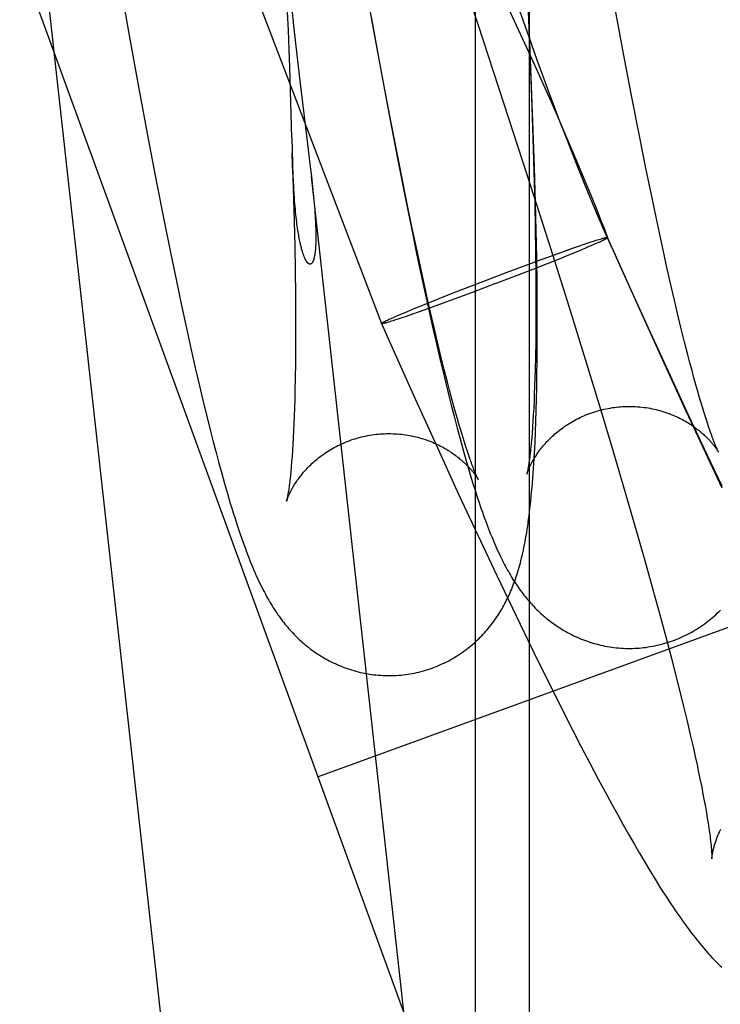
# Model space of a CAD drawing. Header units: inches. Extents: x 0 to 262, y 0 to 169.
# Tile 81 of 105: x 138.865 to 138.978, y 86.295 to 86.454. Entities that reach past the tile are written whole.
import ezdxf

# ---------------------------------------------------------------- set-up
doc = ezdxf.new("R2010")
doc.units = ezdxf.units.IN
doc.header["$LTSCALE"] = 14.384615
doc.header["$MEASUREMENT"] = 0
doc.linetypes.add('HIDDEN', pattern=[0.2, 0.1, -0.1])
doc.layers.add('DEFAULT_2', color=8, linetype='HIDDEN')

msp = doc.modelspace()

# ---------------------------------------------------------------- linework, layer by layer
at = {"layer": 'DEFAULT_2', "color": 8, "linetype": 'HIDDEN'}
for p, q in [((138.94596, 86.24066), (138.39018, 87.76766)), ((138.93813, 85.78387), (138.93813, 87.4876)), ((138.94684, 85.78387), (138.94684, 87.4876)), ((138.73217, 86.90544), (138.92297, 86.40484)), ((138.92694, 85.93681), (138.86805, 86.46847)), ((138.93407, 86.46629), (138.93849, 86.45309)), ((138.92176, 86.45207), (138.92005, 86.4616)), ((138.88052, 86.46153), (138.88228, 86.45158)), ((138.94682, 86.45169), (138.94641, 86.46045)), ((138.90842, 86.45652), (138.90886, 86.45241)), ((138.94305, 86.45645), (138.94762, 86.44654)), ((138.94654, 86.45653), (138.9469, 86.44827)), ((138.96198, 86.44837), (138.96048, 86.45648)), ((138.90799, 86.45209), (138.90785, 86.45507)), ((138.92131, 86.45426), (138.92287, 86.44569)), ((138.90811, 86.44908), (138.90799, 86.45209)), ((138.90886, 86.45241), (138.90934, 86.44814)), ((138.92327, 86.44396), (138.92176, 86.45207)), ((138.93849, 86.45309), (138.94266, 86.44045)), ((138.88228, 86.45158), (138.88384, 86.44301)), ((138.94807, 86.44731), (138.94676, 86.451)), ((138.94718, 86.4431), (138.94682, 86.45169)), ((138.90822, 86.44613), (138.90811, 86.44908)), ((138.90934, 86.44814), (138.90983, 86.44399)), ((138.9469, 86.44827), (138.94717, 86.44139)), ((138.94912, 86.44442), (138.94807, 86.44731)), ((138.96326, 86.44163), (138.96198, 86.44837)), ((138.90833, 86.44237), (138.90822, 86.44613)), ((138.92287, 86.44569), (138.92422, 86.4385)), ((138.94762, 86.44654), (138.94881, 86.44391)), ((138.95022, 86.44144), (138.94912, 86.44442)), ((138.88384, 86.44301), (138.8854, 86.43461)), ((138.90983, 86.44399), (138.9112, 86.43291)), ((138.92455, 86.43722), (138.92327, 86.44396)), ((138.94745, 86.4359), (138.94718, 86.4431)), ((138.94881, 86.44391), (138.95004, 86.44117)), ((138.90853, 86.43476), (138.90833, 86.44237)), ((138.94717, 86.44139), (138.94739, 86.43472)), ((138.95004, 86.44117), (138.95128, 86.43837)), ((138.95097, 86.43944), (138.95022, 86.44144)), ((138.96454, 86.43511), (138.96326, 86.44163)), ((138.94266, 86.44045), (138.94648, 86.42869)), ((138.95174, 86.43742), (138.95097, 86.43944)), ((138.92422, 86.4385), (138.92557, 86.43147)), ((138.95128, 86.43837), (138.95249, 86.43558)), ((138.92582, 86.4307), (138.92455, 86.43722)), ((138.95251, 86.43543), (138.95174, 86.43742)), ((138.8854, 86.43461), (138.88675, 86.42758)), ((138.90853, 86.43476), (138.90878, 86.42659)), ((138.94739, 86.43472), (138.94755, 86.42934)), ((138.94764, 86.43003), (138.94745, 86.4359)), ((138.95249, 86.43558), (138.95361, 86.43296)), ((138.95358, 86.43268), (138.95251, 86.43543)), ((138.96559, 86.42987), (138.96454, 86.43511)), ((138.90868, 86.43047), (138.90861, 86.43236)), ((138.9112, 86.43291), (138.91147, 86.43057)), ((138.92557, 86.43147), (138.92669, 86.42576)), ((138.95452, 86.43033), (138.95358, 86.43268)), ((138.95361, 86.43296), (138.95457, 86.43069)), ((138.90873, 86.42917), (138.90868, 86.43047)), ((138.91147, 86.43057), (138.91171, 86.42854)), ((138.92687, 86.42547), (138.92582, 86.4307)), ((138.9478, 86.42431), (138.94764, 86.43003)), ((138.95554, 86.42781), (138.95452, 86.43033)), ((138.95457, 86.43069), (138.9556, 86.42823)), ((138.96662, 86.42483), (138.96559, 86.42987)), ((138.90879, 86.42794), (138.90873, 86.42917)), ((138.91171, 86.42854), (138.91199, 86.42587)), ((138.9657, 85.9411), (138.91171, 86.42854)), ((138.94648, 86.42869), (138.9499, 86.418)), ((138.94755, 86.42934), (138.94768, 86.42416)), ((138.9556, 86.42823), (138.95674, 86.42545)), ((138.88675, 86.42758), (138.88787, 86.42187)), ((138.90885, 86.42677), (138.90879, 86.42794)), ((138.90892, 86.42568), (138.90885, 86.42677)), ((138.95635, 86.42583), (138.95554, 86.42781)), ((138.90878, 86.42659), (138.90892, 86.42133)), ((138.92669, 86.42576), (138.92781, 86.4202)), ((138.9279, 86.42043), (138.92687, 86.42547)), ((138.95715, 86.42389), (138.95635, 86.42583)), ((138.95674, 86.42545), (138.95767, 86.42317)), ((138.94768, 86.42416), (138.94776, 86.42016)), ((138.94791, 86.41984), (138.9478, 86.42431)), ((138.95786, 86.42221), (138.95715, 86.42389)), ((138.96744, 86.42096), (138.96662, 86.42483)), ((138.95767, 86.42317), (138.95835, 86.42148)), ((138.95843, 86.42087), (138.95786, 86.42221)), ((138.88787, 86.42187), (138.88899, 86.41631)), ((138.90892, 86.42133), (138.90901, 86.41726)), ((138.92872, 86.41656), (138.9279, 86.42043)), ((138.95835, 86.42148), (138.95879, 86.42035)), ((138.95877, 86.42008), (138.95843, 86.42087)), ((138.95879, 86.42035), (138.95902, 86.41976)), ((138.96824, 86.41723), (138.96744, 86.42096)), ((138.92781, 86.4202), (138.92871, 86.41586)), ((138.94776, 86.42016), (138.94781, 86.41631)), ((138.94799, 86.41548), (138.94791, 86.41984)), ((138.95897, 86.41961), (138.95877, 86.42008)), ((138.96014, 86.41699), (138.95897, 86.41961)), ((138.95902, 86.41976), (138.95941, 86.41873)), ((138.9594, 86.4187), (138.95906, 86.41941)), ((138.95914, 86.41945), (138.9594, 86.4187)), ((138.95941, 86.41873), (138.9594, 86.4187)), ((138.96194, 86.41309), (138.95941, 86.41873)), ((138.90901, 86.41726), (138.90907, 86.41334)), ((138.9499, 86.418), (138.9529, 86.40852)), ((138.95375, 86.41698), (138.95472, 86.41732)), ((138.95472, 86.41732), (138.95562, 86.41763)), ((138.95562, 86.41763), (138.95628, 86.41785)), ((138.95601, 86.4171), (138.95663, 86.41736)), ((138.95628, 86.41785), (138.95674, 86.418)), ((138.95663, 86.41736), (138.95706, 86.41755)), ((138.95674, 86.418), (138.95716, 86.41814)), ((138.95706, 86.41755), (138.95746, 86.41773)), ((138.95716, 86.41814), (138.95755, 86.41827)), ((138.95746, 86.41773), (138.95782, 86.41789)), ((138.95755, 86.41827), (138.95779, 86.41834)), ((138.95779, 86.41834), (138.95801, 86.41841)), ((138.95782, 86.41789), (138.95804, 86.41799)), ((138.95801, 86.41841), (138.95822, 86.41847)), ((138.95804, 86.41799), (138.95825, 86.41808)), ((138.95825, 86.41808), (138.95844, 86.41817)), ((138.95844, 86.41817), (138.95861, 86.41825)), ((138.96903, 86.41366), (138.96824, 86.41723)), ((138.88899, 86.41631), (138.88989, 86.41197)), ((138.92871, 86.41586), (138.92961, 86.41164)), ((138.92952, 86.41283), (138.92872, 86.41656)), ((138.94781, 86.41631), (138.94785, 86.41261)), ((138.9489, 86.41524), (138.95087, 86.41595)), ((138.95087, 86.41595), (138.95247, 86.41653)), ((138.95164, 86.4153), (138.95319, 86.41593)), ((138.95247, 86.41653), (138.95375, 86.41698)), ((138.95319, 86.41593), (138.9544, 86.41642)), ((138.9544, 86.41642), (138.95533, 86.41681)), ((138.95533, 86.41681), (138.95601, 86.4171)), ((138.96014, 86.41699), (138.96432, 86.40766)), ((138.94325, 86.41314), (138.94627, 86.41427)), ((138.94627, 86.41427), (138.9489, 86.41524)), ((138.94742, 86.41362), (138.94973, 86.41453)), ((138.94805, 86.41122), (138.94799, 86.41548)), ((138.94973, 86.41453), (138.95164, 86.4153)), ((138.90907, 86.41334), (138.90912, 86.40956)), ((138.93031, 86.40926), (138.92952, 86.41283)), ((138.94045, 86.41207), (138.94325, 86.41314)), ((138.94138, 86.41129), (138.94472, 86.41257)), ((138.94472, 86.41257), (138.94742, 86.41362)), ((138.94785, 86.41261), (138.94787, 86.40907)), ((138.96599, 86.40411), (138.96194, 86.41309)), ((138.96961, 86.4111), (138.96903, 86.41366)), ((138.88989, 86.41197), (138.89078, 86.40774)), ((138.92961, 86.41164), (138.9305, 86.40753)), ((138.93496, 86.40995), (138.93766, 86.411)), ((138.94138, 86.41129), (138.93747, 86.40981)), ((138.93766, 86.411), (138.94045, 86.41207)), ((138.94808, 86.40811), (138.94805, 86.41122)), ((138.97018, 86.40863), (138.96961, 86.4111)), ((138.90912, 86.40956), (138.90914, 86.40595)), ((138.93089, 86.4067), (138.93031, 86.40926)), ((138.93266, 86.40904), (138.93496, 86.40995)), ((138.93747, 86.40981), (138.93478, 86.40881)), ((138.89078, 86.40774), (138.89167, 86.40363)), ((138.92798, 86.40715), (138.9292, 86.40765)), ((138.9292, 86.40765), (138.93074, 86.40827)), ((138.93249, 86.40797), (138.93058, 86.40728)), ((138.93074, 86.40827), (138.93266, 86.40904)), ((138.93478, 86.40881), (138.93249, 86.40797)), ((138.94787, 86.40907), (138.94787, 86.40653)), ((138.94809, 86.40507), (138.94808, 86.40811)), ((138.9529, 86.40852), (138.95581, 86.39912)), ((138.96432, 86.40766), (138.96799, 86.39958)), ((138.97074, 86.40626), (138.97018, 86.40863)), ((138.92492, 86.40585), (138.92532, 86.40602)), ((138.92532, 86.40602), (138.92575, 86.40621)), ((138.92575, 86.40621), (138.92638, 86.40648)), ((138.92694, 86.406), (138.92626, 86.40577)), ((138.92638, 86.40648), (138.92706, 86.40676)), ((138.92785, 86.40632), (138.92694, 86.406)), ((138.92706, 86.40676), (138.92798, 86.40715)), ((138.92905, 86.40674), (138.92785, 86.40632)), ((138.93058, 86.40728), (138.92905, 86.40674)), ((138.9305, 86.40753), (138.93117, 86.40453)), ((138.93146, 86.40423), (138.93089, 86.4067)), ((138.94787, 86.40653), (138.94785, 86.40409)), ((138.97129, 86.404), (138.97074, 86.40626)), ((138.90914, 86.40595), (138.90915, 86.40335)), ((138.92297, 86.40484), (138.92298, 86.40487)), ((138.92297, 86.40484), (138.92399, 86.40254)), ((138.92377, 86.40532), (138.92395, 86.4054)), ((138.92395, 86.4054), (138.92414, 86.40549)), ((138.92414, 86.40549), (138.92434, 86.40559)), ((138.92437, 86.40516), (138.92417, 86.4051)), ((138.92434, 86.40559), (138.92456, 86.40569)), ((138.9246, 86.40523), (138.92437, 86.40516)), ((138.92456, 86.40569), (138.92492, 86.40585)), ((138.92484, 86.40531), (138.9246, 86.40523)), ((138.92523, 86.40543), (138.92484, 86.40531)), ((138.92565, 86.40557), (138.92523, 86.40543)), ((138.92626, 86.40577), (138.92565, 86.40557)), ((138.93117, 86.40453), (138.93183, 86.4016)), ((138.94809, 86.40209), (138.94809, 86.40507)), ((138.89167, 86.40363), (138.89234, 86.40063)), ((138.90915, 86.40335), (138.90914, 86.40085)), ((138.93202, 86.40186), (138.93146, 86.40423)), ((138.94785, 86.40409), (138.94783, 86.40175)), ((138.96952, 86.39641), (138.96599, 86.40411)), ((138.97182, 86.40185), (138.97129, 86.404)), ((138.92399, 86.40254), (138.92814, 86.39329)), ((138.93183, 86.4016), (138.9325, 86.39874)), ((138.93257, 86.3996), (138.93202, 86.40186)), ((138.94783, 86.40175), (138.94779, 86.39952)), ((138.94807, 86.39918), (138.94809, 86.40209)), ((138.97234, 86.39981), (138.97182, 86.40185)), ((138.89234, 86.40063), (138.893, 86.39769)), ((138.90914, 86.40085), (138.90912, 86.39845)), ((138.97268, 86.39851), (138.97234, 86.39981)), ((138.90912, 86.39845), (138.90909, 86.39616)), ((138.9325, 86.39874), (138.93317, 86.39595)), ((138.9331, 86.39745), (138.93257, 86.3996)), ((138.94779, 86.39952), (138.94774, 86.3974)), ((138.94804, 86.39634), (138.94807, 86.39918)), ((138.95581, 86.39912), (138.95828, 86.39104)), ((138.96799, 86.39958), (138.97164, 86.39161)), ((138.97301, 86.39727), (138.97268, 86.39851)), ((138.893, 86.39769), (138.89367, 86.39482)), ((138.93362, 86.39541), (138.9331, 86.39745)), ((138.94774, 86.3974), (138.9477, 86.39606)), ((138.97333, 86.39608), (138.97301, 86.39727)), ((138.90909, 86.39616), (138.90904, 86.39398)), ((138.93317, 86.39595), (138.93383, 86.39323)), ((138.93396, 86.39412), (138.93362, 86.39541)), ((138.9477, 86.39606), (138.94766, 86.39476)), ((138.94801, 86.39449), (138.94804, 86.39634)), ((138.9725, 86.38996), (138.96952, 86.39641)), ((138.97364, 86.39495), (138.97333, 86.39608)), ((138.97395, 86.39388), (138.97364, 86.39495)), ((138.89367, 86.39482), (138.89434, 86.39202)), ((138.90904, 86.39398), (138.90901, 86.39259)), ((138.93429, 86.39288), (138.93396, 86.39412)), ((138.94761, 86.39352), (138.94756, 86.39233)), ((138.94766, 86.39476), (138.94761, 86.39352)), ((138.94797, 86.39267), (138.94801, 86.39449)), ((138.97424, 86.39286), (138.97395, 86.39388)), ((138.89434, 86.39202), (138.895, 86.3893)), ((138.90901, 86.39259), (138.90897, 86.39126)), ((138.92814, 86.39329), (138.93178, 86.38528)), ((138.93383, 86.39323), (138.93428, 86.39146)), ((138.93461, 86.39169), (138.93429, 86.39288)), ((138.94756, 86.39233), (138.94751, 86.3912)), ((138.94792, 86.39087), (138.94797, 86.39267)), ((138.97453, 86.39189), (138.97424, 86.39286)), ((138.9748, 86.39099), (138.97453, 86.39189)), ((138.90897, 86.39126), (138.90893, 86.38997)), ((138.93428, 86.39146), (138.93473, 86.38972)), ((138.93493, 86.39056), (138.93461, 86.39169)), ((138.93523, 86.38948), (138.93493, 86.39056)), ((138.94751, 86.3912), (138.94745, 86.39013)), ((138.94786, 86.38911), (138.94792, 86.39087)), ((138.95828, 86.39104), (138.96032, 86.38425)), ((138.97164, 86.39161), (138.97476, 86.38492)), ((138.97507, 86.39014), (138.9748, 86.39099)), ((138.97532, 86.38936), (138.97507, 86.39014)), ((138.895, 86.3893), (138.89545, 86.38752)), ((138.90888, 86.38875), (138.90883, 86.38757)), ((138.90893, 86.38997), (138.90888, 86.38875)), ((138.93473, 86.38972), (138.93518, 86.38798)), ((138.93553, 86.38846), (138.93523, 86.38948)), ((138.94739, 86.38911), (138.94732, 86.38816)), ((138.94745, 86.39013), (138.94739, 86.38911)), ((138.9478, 86.38736), (138.94786, 86.38911)), ((138.97544, 86.38369), (138.9725, 86.38996)), ((138.97556, 86.38863), (138.97532, 86.38936)), ((138.97578, 86.38796), (138.97556, 86.38863)), ((138.89545, 86.38752), (138.89589, 86.38578)), ((138.90883, 86.38757), (138.90877, 86.38646)), ((138.93518, 86.38798), (138.93564, 86.38629)), ((138.93581, 86.3875), (138.93553, 86.38846)), ((138.93608, 86.3866), (138.93581, 86.3875)), ((138.94726, 86.38726), (138.94719, 86.38642)), ((138.94732, 86.38816), (138.94726, 86.38726)), ((138.94772, 86.38565), (138.9478, 86.38736)), ((138.89589, 86.38578), (138.89634, 86.38406)), ((138.90871, 86.3854), (138.90865, 86.3844)), ((138.90877, 86.38646), (138.90871, 86.3854)), ((138.93564, 86.38629), (138.93609, 86.38466)), ((138.93635, 86.38575), (138.93608, 86.3866)), ((138.9366, 86.38497), (138.93635, 86.38575)), ((138.94719, 86.38642), (138.94712, 86.38564)), ((138.94763, 86.38396), (138.94772, 86.38565)), ((138.89634, 86.38406), (138.89679, 86.38237)), ((138.90865, 86.3844), (138.90858, 86.38345)), ((138.93178, 86.38528), (138.93541, 86.37738)), ((138.93609, 86.38466), (138.93652, 86.38312)), ((138.93684, 86.38424), (138.9366, 86.38497)), ((138.93706, 86.38357), (138.93684, 86.38424)), ((138.96032, 86.38425), (138.96227, 86.37762)), ((138.97476, 86.38492), (138.97784, 86.37837)), ((138.89679, 86.38237), (138.89725, 86.38071)), ((138.90851, 86.38257), (138.90845, 86.38175)), ((138.90858, 86.38345), (138.90851, 86.38257)), ((138.93652, 86.38312), (138.93694, 86.38168)), ((138.97785, 86.37862), (138.97544, 86.38369)), ((138.89725, 86.38071), (138.89771, 86.37906)), ((138.90845, 86.38175), (138.90838, 86.38099)), ((138.93694, 86.38168), (138.93734, 86.38033)), ((138.89771, 86.37906), (138.89817, 86.37745)), ((138.93734, 86.38033), (138.93773, 86.37905)), ((138.93773, 86.37905), (138.93811, 86.37784)), ((138.89817, 86.37745), (138.89864, 86.37587)), ((138.93811, 86.37784), (138.93848, 86.3767)), ((138.96227, 86.37762), (138.96382, 86.37225)), ((138.93541, 86.37738), (138.9385, 86.37075)), ((138.96382, 86.37225), (138.96531, 86.36704)), ((138.9385, 86.37075), (138.94156, 86.36426)), ((139.01051, 86.36738), (138.91278, 86.33181)), ((138.96531, 86.36704), (138.96671, 86.362)), ((138.94156, 86.36426), (138.94408, 86.35898)), ((138.96671, 86.362), (138.96778, 86.3581)), ((138.94408, 86.35898), (138.94656, 86.35385)), ((138.96778, 86.3581), (138.96879, 86.35434)), ((138.94656, 86.35385), (138.94852, 86.34984)), ((138.96879, 86.35434), (138.96974, 86.35072)), ((138.96974, 86.35072), (138.97041, 86.3481)), ((138.94852, 86.34984), (138.95046, 86.34594)), ((138.97041, 86.3481), (138.97105, 86.34557)), ((138.95046, 86.34594), (138.95237, 86.34214)), ((138.97105, 86.34557), (138.97165, 86.34313)), ((138.97165, 86.34313), (138.97221, 86.34079)), ((138.95237, 86.34214), (138.95378, 86.33936)), ((138.95378, 86.33936), (138.95518, 86.33665)), ((138.97221, 86.34079), (138.97274, 86.33856)), ((138.97274, 86.33856), (138.97323, 86.33642)), ((138.95518, 86.33665), (138.95656, 86.33401)), ((138.97323, 86.33642), (138.97353, 86.33506)), ((138.97353, 86.33506), (138.97382, 86.33374)), ((138.95656, 86.33401), (138.95792, 86.33143)), ((138.97382, 86.33374), (138.97408, 86.33248)), ((138.95792, 86.33143), (138.95927, 86.32891)), ((138.97408, 86.33248), (138.97433, 86.33127)), ((138.97433, 86.33127), (138.97457, 86.33011)), ((138.97457, 86.33011), (138.97478, 86.329)), ((138.95927, 86.32891), (138.96016, 86.32727)), ((138.97478, 86.329), (138.97498, 86.32795)), ((138.96016, 86.32727), (138.96104, 86.32567)), ((138.97498, 86.32795), (138.97516, 86.32695)), ((138.97516, 86.32695), (138.97533, 86.32602)), ((138.96104, 86.32567), (138.96192, 86.32409)), ((138.97533, 86.32602), (138.97547, 86.32513)), ((138.97547, 86.32513), (138.97561, 86.32431)), ((138.96192, 86.32409), (138.96279, 86.32254)), ((138.96279, 86.32254), (138.96367, 86.32101)), ((138.96367, 86.32101), (138.96454, 86.31951)), ((138.96454, 86.31951), (138.96541, 86.31803)), ((138.96541, 86.31803), (138.96626, 86.31662)), ((138.96626, 86.31662), (138.96708, 86.31529))]:
    msp.add_line(p, q, dxfattribs=at)
for points in [[(138.94676, 86.451), (138.94526, 86.45526), (138.94419, 86.45832)], [(138.91199, 86.42587), (138.91209, 86.42472), (138.91214, 86.42417), (138.91219, 86.42365), (138.91223, 86.42314), (138.91226, 86.42266), (138.91229, 86.4222), (138.91232, 86.42175), (138.91234, 86.42133), (138.91236, 86.42092), (138.91238, 86.42054), (138.91239, 86.42017), (138.9124, 86.41982), (138.91241, 86.41949), (138.91242, 86.41917), (138.91242, 86.41887), (138.91242, 86.41858), (138.91241, 86.41831), (138.91241, 86.41806), (138.9124, 86.41781), (138.91239, 86.41759), (138.91238, 86.41737), (138.91237, 86.41717), (138.91236, 86.41698), (138.91234, 86.4168), (138.91233, 86.41663), (138.91231, 86.41647), (138.91229, 86.41632), (138.91227, 86.41617), (138.91225, 86.41604), (138.91223, 86.41591), (138.91221, 86.4158), (138.91219, 86.41569), (138.91217, 86.41559), (138.91215, 86.41549), (138.91213, 86.4154), (138.91211, 86.41532), (138.91208, 86.41524), (138.91206, 86.41517), (138.91204, 86.4151), (138.91202, 86.41504), (138.91199, 86.41498), (138.91197, 86.41492), (138.91195, 86.41487), (138.91193, 86.41482), (138.9119, 86.41478), (138.91188, 86.41474), (138.91186, 86.4147), (138.91184, 86.41467), (138.91182, 86.41464), (138.91179, 86.41461), (138.91177, 86.41458), (138.91175, 86.41456), (138.91173, 86.41454), (138.91171, 86.41452), (138.91169, 86.4145), (138.91167, 86.41449), (138.91165, 86.41447), (138.91162, 86.41446), (138.9116, 86.41445), (138.91158, 86.41444), (138.91156, 86.41444), (138.91154, 86.41443), (138.91152, 86.41443), (138.9115, 86.41443), (138.91148, 86.41442), (138.91146, 86.41442), (138.91144, 86.41443), (138.91142, 86.41443), (138.9114, 86.41443), (138.91138, 86.41444), (138.91136, 86.41445), (138.91134, 86.41445), (138.91132, 86.41446), (138.9113, 86.41447), (138.91128, 86.41448), (138.91125, 86.4145), (138.91123, 86.41451), (138.91121, 86.41453), (138.91119, 86.41454), (138.91117, 86.41456), (138.91115, 86.41458), (138.91113, 86.4146), (138.9111, 86.41463), (138.91108, 86.41465), (138.91106, 86.41468), (138.91104, 86.4147), (138.91101, 86.41473), (138.91099, 86.41476), (138.91097, 86.41479), (138.91094, 86.41483), (138.91092, 86.41486), (138.91089, 86.4149), (138.91087, 86.41494), (138.91084, 86.41499), (138.91082, 86.41503), (138.91079, 86.41508), (138.91076, 86.41513), (138.91073, 86.41518), (138.91071, 86.41524), (138.91068, 86.4153), (138.91065, 86.41536), (138.91062, 86.41543), (138.91059, 86.4155), (138.91056, 86.41558), (138.91052, 86.41566), (138.91049, 86.41574), (138.91046, 86.41583), (138.91042, 86.41592), (138.91039, 86.41602), (138.91035, 86.41612), (138.91032, 86.41623), (138.91028, 86.41635), (138.91024, 86.41647), (138.91021, 86.4166), (138.91017, 86.41674), (138.91013, 86.41688), (138.91009, 86.41704), (138.91004, 86.4172), (138.91, 86.41737), (138.90996, 86.41755), (138.90992, 86.41773), (138.90987, 86.41793), (138.90983, 86.41814), (138.90979, 86.41835), (138.90974, 86.41858), (138.9097, 86.41882), (138.90965, 86.41908), (138.90961, 86.41934), (138.90956, 86.41962), (138.90952, 86.41992), (138.90947, 86.42023), (138.90943, 86.42055), (138.90938, 86.42089), (138.90933, 86.42124), (138.90929, 86.42161), (138.90925, 86.422), (138.9092, 86.4224), (138.90916, 86.42282), (138.90912, 86.42325), (138.90908, 86.42371), (138.90904, 86.42417), (138.909, 86.42466), (138.90896, 86.42516), (138.90892, 86.42568)], [(138.95822, 86.41847), (138.95841, 86.41853), (138.9585, 86.41856), (138.95859, 86.41858), (138.95867, 86.4186), (138.95875, 86.41862), (138.95882, 86.41864), (138.95889, 86.41866), (138.95895, 86.41868), (138.95901, 86.41869), (138.95907, 86.41871), (138.95912, 86.41872), (138.95917, 86.41873), (138.95921, 86.41873), (138.95925, 86.41874), (138.95929, 86.41875), (138.95932, 86.41875), (138.95935, 86.41875), (138.95937, 86.41875), (138.95939, 86.41875), (138.9594, 86.41874), (138.95941, 86.41874), (138.95941, 86.41873)], [(138.95861, 86.41825), (138.95869, 86.41829), (138.95877, 86.41833), (138.95884, 86.41837), (138.95891, 86.4184), (138.95897, 86.41843), (138.95903, 86.41846), (138.95909, 86.41849), (138.95914, 86.41852), (138.95918, 86.41855), (138.95923, 86.41857), (138.95926, 86.4186), (138.9593, 86.41862), (138.95933, 86.41864), (138.95935, 86.41866), (138.95937, 86.41867), (138.95939, 86.41869), (138.9594, 86.4187)], [(138.92417, 86.4051), (138.92397, 86.40504), (138.92388, 86.40502), (138.9238, 86.40499), (138.92372, 86.40497), (138.92364, 86.40495), (138.92357, 86.40493), (138.9235, 86.40491), (138.92343, 86.4049), (138.92337, 86.40488), (138.92332, 86.40487), (138.92326, 86.40486), (138.92322, 86.40485), (138.92317, 86.40484), (138.92313, 86.40483), (138.9231, 86.40483), (138.92307, 86.40483), (138.92304, 86.40482), (138.92302, 86.40482), (138.923, 86.40483), (138.92299, 86.40483), (138.92298, 86.40484), (138.92297, 86.40484)], [(138.92298, 86.40487), (138.92299, 86.40489), (138.92301, 86.4049), (138.92303, 86.40492), (138.92306, 86.40494), (138.92309, 86.40496), (138.92312, 86.40498), (138.92316, 86.405), (138.9232, 86.40503), (138.92325, 86.40505), (138.9233, 86.40508), (138.92335, 86.40511), (138.92341, 86.40514), (138.92348, 86.40517), (138.92354, 86.40521), (138.92362, 86.40524), (138.92369, 86.40528), (138.92377, 86.40532)], [(138.94642, 86.3806), (138.94642, 86.38061), (138.94642, 86.38062), (138.94643, 86.38064), (138.94644, 86.38066), (138.94645, 86.38069), (138.94646, 86.38073), (138.94647, 86.38078), (138.94649, 86.38083), (138.94651, 86.38088), (138.94653, 86.38094), (138.94656, 86.38101), (138.94658, 86.38108), (138.94661, 86.38116), (138.94664, 86.38123), (138.94668, 86.38132), (138.94671, 86.38141), (138.94675, 86.3815), (138.94679, 86.38159), (138.94684, 86.38169), (138.94689, 86.3818), (138.94694, 86.3819), (138.94699, 86.38201), (138.94705, 86.38213), (138.94711, 86.38224), (138.94717, 86.38236), (138.94723, 86.38249), (138.9473, 86.38261), (138.94737, 86.38274), (138.94745, 86.38287), (138.94753, 86.383), (138.94761, 86.38314), (138.94769, 86.38328), (138.94778, 86.38342), (138.94788, 86.38356), (138.94797, 86.38371), (138.94807, 86.38386), (138.94818, 86.38401), (138.94829, 86.38417), (138.9484, 86.38432), (138.94852, 86.38448), (138.94864, 86.38464), (138.94877, 86.3848), (138.94891, 86.38497), (138.94904, 86.38514), (138.94919, 86.3853), (138.94934, 86.38547), (138.94949, 86.38565), (138.94965, 86.38582), (138.94982, 86.386), (138.94999, 86.38617), (138.95017, 86.38635), (138.95035, 86.38653), (138.95054, 86.3867), (138.95074, 86.38688), (138.95094, 86.38706), (138.95115, 86.38724), (138.95137, 86.38742), (138.95159, 86.3876), (138.95182, 86.38777), (138.95205, 86.38795), (138.95229, 86.38812), (138.95254, 86.38829), (138.95279, 86.38846), (138.95305, 86.38863), (138.95331, 86.3888), (138.95358, 86.38896), (138.95385, 86.38912), (138.95413, 86.38927), (138.95442, 86.38943), (138.95471, 86.38957), (138.955, 86.38972), (138.9553, 86.38986), (138.9556, 86.38999), (138.95591, 86.39012), (138.95622, 86.39025), (138.95654, 86.39036), (138.95685, 86.39048), (138.95718, 86.39059), (138.9575, 86.39069), (138.95783, 86.39079), (138.95816, 86.39088), (138.95849, 86.39096), (138.95882, 86.39104), (138.95916, 86.39112), (138.9595, 86.39118), (138.95984, 86.39124), (138.96018, 86.3913), (138.96052, 86.39135), (138.96083, 86.39138)], [(138.96083, 86.39138), (138.96115, 86.39142), (138.9615, 86.39145), (138.96184, 86.39147), (138.96219, 86.39149), (138.96253, 86.3915), (138.96288, 86.3915), (138.96322, 86.3915), (138.96357, 86.39149), (138.96391, 86.39147), (138.96425, 86.39145), (138.96459, 86.39142), (138.96493, 86.39139), (138.96527, 86.39135), (138.9656, 86.3913), (138.96593, 86.39125), (138.96626, 86.39119), (138.96659, 86.39113), (138.96691, 86.39106), (138.96723, 86.39098), (138.96755, 86.3909), (138.96786, 86.39082), (138.96817, 86.39073), (138.96847, 86.39064), (138.96877, 86.39054), (138.96907, 86.39043), (138.96935, 86.39033), (138.96964, 86.39022), (138.96992, 86.3901), (138.97019, 86.38999), (138.97046, 86.38987), (138.97072, 86.38975), (138.97098, 86.38962), (138.97123, 86.3895), (138.97147, 86.38937), (138.97171, 86.38924), (138.97194, 86.38911), (138.97216, 86.38898), (138.97238, 86.38884), (138.9726, 86.38871), (138.9728, 86.38858), (138.973, 86.38844), (138.9732, 86.38831), (138.97339, 86.38818), (138.97357, 86.38804), (138.97375, 86.38791), (138.97392, 86.38778), (138.97409, 86.38765), (138.97425, 86.38752), (138.9744, 86.38739), (138.97456, 86.38726), (138.9747, 86.38713), (138.97484, 86.38701), (138.97498, 86.38688), (138.97511, 86.38676), (138.97524, 86.38664), (138.97536, 86.38652), (138.97548, 86.3864), (138.97559, 86.38628), (138.9757, 86.38617), (138.97581, 86.38606), (138.97591, 86.38594), (138.97601, 86.38584), (138.9761, 86.38573), (138.97619, 86.38563), (138.97628, 86.38552), (138.97636, 86.38542), (138.97644, 86.38533), (138.97652, 86.38523), (138.97659, 86.38514), (138.97666, 86.38505), (138.97672, 86.38496), (138.97678, 86.38488), (138.97684, 86.3848), (138.9769, 86.38472), (138.97695, 86.38465), (138.977, 86.38458), (138.97704, 86.38451), (138.97708, 86.38445), (138.97712, 86.38439), (138.97715, 86.38434), (138.97718, 86.38429), (138.97721, 86.38425), (138.97723, 86.38421), (138.97725, 86.38418), (138.97727, 86.38415), (138.97728, 86.38413), (138.97729, 86.38411), (138.97729, 86.38411)], [(138.9077, 86.37622), (138.9077, 86.37623), (138.90771, 86.37624), (138.90771, 86.37627), (138.90772, 86.37629), (138.90773, 86.37633), (138.90775, 86.37637), (138.90776, 86.37642), (138.90778, 86.37648), (138.9078, 86.37653), (138.90783, 86.3766), (138.90785, 86.37667), (138.90788, 86.37674), (138.90791, 86.37682), (138.90794, 86.3769), (138.90798, 86.37699), (138.90802, 86.37708), (138.90806, 86.37718), (138.90811, 86.37728), (138.90815, 86.37738), (138.9082, 86.37748), (138.90825, 86.37759), (138.90831, 86.37771), (138.90837, 86.37782), (138.90843, 86.37794), (138.90849, 86.37806), (138.90856, 86.37819), (138.90863, 86.37832), (138.90871, 86.37845), (138.90878, 86.37858), (138.90887, 86.37872), (138.90895, 86.37886), (138.90904, 86.379), (138.90913, 86.37914), (138.90923, 86.37929), (138.90933, 86.37944), (138.90943, 86.37959), (138.90954, 86.37974), (138.90966, 86.3799), (138.90977, 86.38006), (138.9099, 86.38022), (138.91003, 86.38038), (138.91016, 86.38055), (138.9103, 86.38072), (138.91044, 86.38089), (138.91059, 86.38106), (138.91074, 86.38123), (138.9109, 86.3814), (138.91107, 86.38158), (138.91124, 86.38175), (138.91142, 86.38193), (138.9116, 86.38211), (138.91179, 86.38229), (138.91199, 86.38247), (138.91219, 86.38265), (138.9124, 86.38283), (138.91262, 86.38301), (138.91284, 86.38319), (138.91307, 86.38336), (138.9133, 86.38354), (138.91354, 86.38372), (138.91379, 86.38389), (138.91404, 86.38406), (138.9143, 86.38423), (138.91456, 86.38439), (138.91483, 86.38456), (138.91511, 86.38472), (138.91539, 86.38487), (138.91567, 86.38503), (138.91596, 86.38518), (138.91626, 86.38532), (138.91656, 86.38546), (138.91686, 86.3856), (138.91717, 86.38573), (138.91748, 86.38585), (138.9178, 86.38597), (138.91812, 86.38609), (138.91844, 86.3862), (138.91877, 86.3863), (138.91909, 86.3864), (138.91942, 86.38649), (138.91976, 86.38657), (138.92009, 86.38665), (138.92043, 86.38673), (138.92077, 86.3868), (138.92111, 86.38686), (138.92145, 86.38691), (138.92179, 86.38696), (138.92211, 86.387)], [(138.92211, 86.387), (138.92243, 86.38703), (138.92278, 86.38706), (138.92312, 86.38708), (138.92347, 86.3871), (138.92381, 86.38711), (138.92416, 86.38711), (138.9245, 86.38711), (138.92485, 86.3871), (138.92519, 86.38709), (138.92553, 86.38707), (138.92587, 86.38704), (138.92621, 86.387), (138.92655, 86.38696), (138.92688, 86.38692), (138.92721, 86.38686), (138.92754, 86.38681), (138.92787, 86.38674), (138.92819, 86.38667), (138.92851, 86.3866), (138.92883, 86.38652), (138.92914, 86.38643), (138.92945, 86.38634), (138.92975, 86.38625), (138.93005, 86.38615), (138.93034, 86.38605), (138.93063, 86.38594), (138.93092, 86.38583), (138.9312, 86.38572), (138.93147, 86.3856), (138.93174, 86.38548), (138.932, 86.38536), (138.93226, 86.38524), (138.93251, 86.38511), (138.93275, 86.38498), (138.93299, 86.38485), (138.93322, 86.38472), (138.93344, 86.38459), (138.93366, 86.38446), (138.93388, 86.38432), (138.93408, 86.38419), (138.93428, 86.38406), (138.93448, 86.38392), (138.93467, 86.38379), (138.93485, 86.38366), (138.93503, 86.38352), (138.9352, 86.38339), (138.93537, 86.38326), (138.93553, 86.38313), (138.93568, 86.383), (138.93583, 86.38287), (138.93598, 86.38274), (138.93612, 86.38262), (138.93626, 86.38249), (138.93639, 86.38237), (138.93652, 86.38225), (138.93664, 86.38213), (138.93676, 86.38201), (138.93687, 86.3819), (138.93698, 86.38178), (138.93709, 86.38167), (138.93719, 86.38156), (138.93729, 86.38145), (138.93738, 86.38134), (138.93747, 86.38124), (138.93756, 86.38114), (138.93764, 86.38104), (138.93772, 86.38094), (138.93779, 86.38084), (138.93787, 86.38075), (138.93794, 86.38066), (138.938, 86.38058), (138.93806, 86.38049), (138.93812, 86.38041), (138.93818, 86.38033), (138.93823, 86.38026), (138.93827, 86.38019), (138.93832, 86.38013), (138.93836, 86.38006), (138.9384, 86.38001), (138.93843, 86.37995), (138.93846, 86.3799), (138.93849, 86.37986), (138.93851, 86.37982), (138.93853, 86.37979), (138.93855, 86.37976), (138.93856, 86.37974), (138.93857, 86.37972), (138.93857, 86.37972)], [(138.97729, 86.3841), (138.97729, 86.38411), (138.97728, 86.38412), (138.97727, 86.38414), (138.97726, 86.38417), (138.97724, 86.38421), (138.97722, 86.38426), (138.97719, 86.38432), (138.97716, 86.38438), (138.97712, 86.38446), (138.97708, 86.38455), (138.97704, 86.38465), (138.97699, 86.38476), (138.97694, 86.38488), (138.97688, 86.38501), (138.97682, 86.38516), (138.97676, 86.38532), (138.97669, 86.38549), (138.97661, 86.38567), (138.97654, 86.38587), (138.97646, 86.38608), (138.97637, 86.38631), (138.97628, 86.38655), (138.97619, 86.3868), (138.97609, 86.38707), (138.97599, 86.38735), (138.97589, 86.38765), (138.97578, 86.38796)], [(138.94712, 86.38564), (138.94705, 86.38492), (138.94702, 86.38459), (138.94698, 86.38427), (138.94695, 86.38396), (138.94691, 86.38367), (138.94688, 86.38339), (138.94685, 86.38313), (138.94681, 86.38288), (138.94678, 86.38265), (138.94675, 86.38243), (138.94672, 86.38222), (138.94669, 86.38203), (138.94666, 86.38185), (138.94664, 86.38169), (138.94661, 86.38154), (138.94658, 86.3814), (138.94656, 86.38127), (138.94654, 86.38116), (138.94652, 86.38106), (138.9465, 86.38097), (138.94648, 86.38089), (138.94647, 86.38082), (138.94646, 86.38076), (138.94644, 86.38071), (138.94644, 86.38067), (138.94643, 86.38064), (138.94642, 86.38062), (138.94642, 86.38061), (138.94642, 86.3806)], [(138.9265, 86.34825), (138.92684, 86.34829), (138.92721, 86.34834), (138.92758, 86.3484), (138.92794, 86.34846), (138.92831, 86.34853), (138.92867, 86.34861), (138.92903, 86.34869), (138.92939, 86.34879), (138.92975, 86.34888), (138.9301, 86.34899), (138.93046, 86.3491), (138.93081, 86.34921), (138.93116, 86.34933), (138.9315, 86.34946), (138.93185, 86.3496), (138.93219, 86.34974), (138.93252, 86.34988), (138.93286, 86.35004), (138.93319, 86.35019), (138.93351, 86.35036), (138.93384, 86.35052), (138.93416, 86.3507), (138.93447, 86.35088), (138.93478, 86.35106), (138.93509, 86.35125), (138.93539, 86.35144), (138.93569, 86.35164), (138.93598, 86.35184), (138.93627, 86.35204), (138.93656, 86.35225), (138.93684, 86.35247), (138.93711, 86.35268), (138.93738, 86.3529), (138.93765, 86.35313), (138.93791, 86.35335), (138.93816, 86.35358), (138.93841, 86.35382), (138.93866, 86.35405), (138.9389, 86.35429), (138.93913, 86.35453), (138.93936, 86.35477), (138.93959, 86.35502), (138.93981, 86.35526), (138.94002, 86.35551), (138.94023, 86.35577), (138.94044, 86.35602), (138.94064, 86.35628), (138.94084, 86.35653), (138.94103, 86.35679), (138.94122, 86.35706), (138.94141, 86.35732), (138.94159, 86.35758), (138.94176, 86.35785), (138.94193, 86.35811), (138.9421, 86.35837), (138.94226, 86.35864), (138.94241, 86.3589), (138.94256, 86.35917), (138.94271, 86.35944), (138.94286, 86.35971), (138.943, 86.35998), (138.94314, 86.36025), (138.94327, 86.36053), (138.94341, 86.3608), (138.94354, 86.36109), (138.94367, 86.36137), (138.94379, 86.36166), (138.94392, 86.36196), (138.94404, 86.36226), (138.94416, 86.36257), (138.94428, 86.36288), (138.9444, 86.3632), (138.94452, 86.36352), (138.94463, 86.36385), (138.94474, 86.36418), (138.94485, 86.36452), (138.94496, 86.36486), (138.94506, 86.36521), (138.94516, 86.36557), (138.94526, 86.36593), (138.94536, 86.3663), (138.94546, 86.36668), (138.94556, 86.36707), (138.94565, 86.36747), (138.94575, 86.36789), (138.94584, 86.36832), (138.94594, 86.36876), (138.94603, 86.36922), (138.94612, 86.36969), (138.9462, 86.37017), (138.94629, 86.37067), (138.94638, 86.37117), (138.94646, 86.37169), (138.94654, 86.37222), (138.94662, 86.37276), (138.94669, 86.37332), (138.94677, 86.37389), (138.94684, 86.37448), (138.94691, 86.37508), (138.94698, 86.3757), (138.94705, 86.37635), (138.94712, 86.37701), (138.94718, 86.3777), (138.94725, 86.37841), (138.94731, 86.37915), (138.94737, 86.37991), (138.94743, 86.38069), (138.94748, 86.38148), (138.94754, 86.3823), (138.94763, 86.38396)], [(138.93857, 86.37971), (138.93857, 86.37972), (138.93856, 86.37973), (138.93855, 86.37975), (138.93854, 86.37978), (138.93852, 86.37982), (138.9385, 86.37987), (138.93847, 86.37993), (138.93844, 86.37999), (138.9384, 86.38007), (138.93836, 86.38016), (138.93832, 86.38026), (138.93827, 86.38037), (138.93822, 86.38049), (138.93816, 86.38062), (138.9381, 86.38077), (138.93804, 86.38093), (138.93797, 86.3811), (138.93789, 86.38128), (138.93782, 86.38148), (138.93774, 86.38169), (138.93765, 86.38192), (138.93756, 86.38216), (138.93747, 86.38241), (138.93737, 86.38268), (138.93727, 86.38296), (138.93717, 86.38326), (138.93706, 86.38357)], [(138.90838, 86.38099), (138.90831, 86.38029), (138.90827, 86.37997), (138.90824, 86.37965), (138.9082, 86.37936), (138.90817, 86.37907), (138.90813, 86.37881), (138.9081, 86.37856), (138.90807, 86.37832), (138.90804, 86.37809), (138.90801, 86.37788), (138.90798, 86.37769), (138.90795, 86.37751), (138.90792, 86.37734), (138.90789, 86.37718), (138.90787, 86.37704), (138.90785, 86.37692), (138.90782, 86.3768), (138.9078, 86.3767), (138.90779, 86.3766), (138.90777, 86.37652), (138.90775, 86.37645), (138.90774, 86.37639), (138.90773, 86.37634), (138.90772, 86.3763), (138.90771, 86.37626), (138.9077, 86.37624), (138.9077, 86.37622), (138.9077, 86.37622)], [(138.89864, 86.37587), (138.89887, 86.37511), (138.89911, 86.37436), (138.89934, 86.37362), (138.89957, 86.37291), (138.89979, 86.37222), (138.90001, 86.37156), (138.90023, 86.37092), (138.90044, 86.37031), (138.90065, 86.36971), (138.90086, 86.36914), (138.90106, 86.36858), (138.90126, 86.36804), (138.90146, 86.36752), (138.90166, 86.36701), (138.90185, 86.36652), (138.90205, 86.36603), (138.90225, 86.36556), (138.90244, 86.3651), (138.90263, 86.36465), (138.90282, 86.36422), (138.90302, 86.3638), (138.9032, 86.3634), (138.90339, 86.363), (138.90357, 86.36262), (138.90376, 86.36225), (138.90394, 86.3619), (138.90412, 86.36155), (138.9043, 86.36122), (138.90448, 86.36089), (138.90465, 86.36057), (138.90483, 86.36025), (138.90501, 86.35994), (138.9052, 86.35964), (138.90538, 86.35934), (138.90556, 86.35905), (138.90575, 86.35876), (138.90593, 86.35848), (138.90612, 86.35821), (138.9063, 86.35793), (138.90649, 86.35767), (138.90668, 86.35741), (138.90687, 86.35716), (138.90706, 86.35691), (138.90725, 86.35666), (138.90744, 86.35642), (138.90763, 86.35619), (138.90783, 86.35595), (138.90803, 86.35572), (138.90823, 86.35549), (138.90844, 86.35526), (138.90864, 86.35504), (138.90885, 86.35482), (138.90907, 86.3546), (138.90929, 86.35438), (138.90951, 86.35416), (138.90974, 86.35394), (138.90998, 86.35373), (138.91021, 86.35351), (138.91046, 86.3533), (138.9107, 86.35309), (138.91095, 86.35288), (138.91121, 86.35268), (138.91147, 86.35248), (138.91173, 86.35228), (138.91199, 86.35209), (138.91226, 86.3519), (138.91254, 86.35171), (138.91282, 86.35153), (138.9131, 86.35135), (138.91339, 86.35117), (138.91368, 86.35099), (138.91397, 86.35082), (138.91427, 86.35066), (138.91458, 86.3505), (138.91488, 86.35034), (138.91519, 86.35019), (138.91551, 86.35004), (138.91583, 86.34989), (138.91615, 86.34975), (138.91648, 86.34962), (138.91681, 86.34949), (138.91715, 86.34936), (138.91748, 86.34924), (138.91782, 86.34913), (138.91817, 86.34902), (138.91851, 86.34892), (138.91886, 86.34882), (138.91921, 86.34873), (138.91957, 86.34864), (138.91992, 86.34857), (138.92028, 86.34849), (138.92064, 86.34843), (138.921, 86.34837), (138.92137, 86.34831), (138.92173, 86.34826), (138.9221, 86.34822), (138.92247, 86.34819), (138.92283, 86.34816), (138.9232, 86.34814), (138.92357, 86.34813), (138.92394, 86.34812), (138.92431, 86.34812), (138.92468, 86.34812), (138.92505, 86.34813), (138.92542, 86.34815), (138.92579, 86.34818), (138.92616, 86.34821), (138.9265, 86.34825)], [(138.93848, 86.3767), (138.93867, 86.37615), (138.93885, 86.37562), (138.93902, 86.37509), (138.9392, 86.37459), (138.93937, 86.37409), (138.93955, 86.37361), (138.93972, 86.37313), (138.93989, 86.37267), (138.94006, 86.37221), (138.94023, 86.37177), (138.9404, 86.37134), (138.94057, 86.37091), (138.94074, 86.37049), (138.94091, 86.37008), (138.94108, 86.36968), (138.94125, 86.36929), (138.94141, 86.36891), (138.94158, 86.36853), (138.94175, 86.36816), (138.94192, 86.3678), (138.94209, 86.36744), (138.94225, 86.36709), (138.94242, 86.36675), (138.94259, 86.36642), (138.94276, 86.3661), (138.94292, 86.36578), (138.94309, 86.36547), (138.94326, 86.36516), (138.94343, 86.36487), (138.94359, 86.36457), (138.94376, 86.36428), (138.94393, 86.364), (138.94411, 86.36372), (138.94428, 86.36344), (138.94446, 86.36316), (138.94464, 86.36289), (138.94482, 86.36262), (138.945, 86.36236), (138.94518, 86.3621), (138.94537, 86.36184), (138.94556, 86.36159), (138.94575, 86.36134), (138.94594, 86.36109), (138.94613, 86.36084), (138.94633, 86.3606), (138.94653, 86.36037), (138.94673, 86.36014), (138.94693, 86.35991), (138.94713, 86.35968), (138.94734, 86.35945), (138.94755, 86.35923), (138.94777, 86.35901), (138.94798, 86.35879), (138.94821, 86.35857), (138.94844, 86.35835), (138.94867, 86.35814), (138.94891, 86.35793), (138.94915, 86.35771), (138.94939, 86.3575), (138.94965, 86.35729), (138.9499, 86.35709), (138.95016, 86.35689), (138.95042, 86.35669), (138.95069, 86.35649), (138.95096, 86.3563), (138.95123, 86.35611), (138.95151, 86.35593), (138.9518, 86.35575), (138.95208, 86.35557), (138.95237, 86.3554), (138.95267, 86.35523), (138.95297, 86.35506), (138.95327, 86.3549), (138.95358, 86.35474), (138.95389, 86.35458), (138.95421, 86.35443), (138.95453, 86.35429), (138.95485, 86.35415), (138.95518, 86.35401), (138.95551, 86.35388), (138.95585, 86.35376), (138.95618, 86.35364), (138.95653, 86.35352), (138.95687, 86.35341), (138.95722, 86.35331), (138.95757, 86.35321), (138.95792, 86.35312), (138.95827, 86.35303), (138.95863, 86.35296), (138.95899, 86.35288), (138.95935, 86.35282), (138.95971, 86.35275), (138.96008, 86.3527), (138.96044, 86.35265), (138.96081, 86.35261), (138.96118, 86.35258), (138.96155, 86.35255), (138.96192, 86.35253), (138.96229, 86.35251), (138.96266, 86.3525), (138.96303, 86.3525), (138.9634, 86.35251), (138.96377, 86.35252), (138.96414, 86.35254), (138.96451, 86.35256), (138.96488, 86.3526), (138.96522, 86.35263)], [(138.96522, 86.35263), (138.96556, 86.35267), (138.96593, 86.35273), (138.96629, 86.35278), (138.96666, 86.35285), (138.96702, 86.35292), (138.96738, 86.353), (138.96774, 86.35308), (138.9681, 86.35317), (138.96846, 86.35327), (138.96881, 86.35337), (138.96916, 86.35348), (138.96951, 86.35359), (138.96986, 86.35371), (138.9702, 86.35384), (138.97055, 86.35398), (138.97088, 86.35411), (138.97122, 86.35426), (138.97155, 86.35441), (138.97188, 86.35457), (138.97221, 86.35473), (138.97253, 86.3549), (138.97285, 86.35507), (138.97316, 86.35524), (138.97347, 86.35543), (138.97378, 86.35561), (138.97408, 86.3558), (138.97438, 86.356), (138.97467, 86.3562), (138.97496, 86.3564), (138.97524, 86.35661), (138.97552, 86.35682), (138.9758, 86.35704), (138.97606, 86.35726), (138.97633, 86.35748), (138.97659, 86.35771), (138.97684, 86.35793), (138.97709, 86.35817), (138.97734, 86.3584), (138.97758, 86.35864)], [(138.97561, 86.32431), (138.97572, 86.32354), (138.97577, 86.32318), (138.97582, 86.32283), (138.97587, 86.3225), (138.97591, 86.32219), (138.97595, 86.32188), (138.97598, 86.32159), (138.97601, 86.32132), (138.97604, 86.32106), (138.97607, 86.32082), (138.97609, 86.32058), (138.97611, 86.32037), (138.97613, 86.32016), (138.97615, 86.31997), (138.97616, 86.3198), (138.97617, 86.31963), (138.97618, 86.31948), (138.97619, 86.31935), (138.9762, 86.31922), (138.9762, 86.31911), (138.97621, 86.319), (138.97621, 86.31891), (138.97621, 86.31883), (138.97621, 86.31877), (138.97621, 86.31871), (138.97621, 86.31866), (138.97621, 86.31862), (138.97621, 86.31859), (138.97621, 86.31857), (138.97621, 86.31857)], [(138.97621, 86.31856), (138.97621, 86.31857), (138.97621, 86.31858), (138.97621, 86.3186), (138.97622, 86.31863), (138.97622, 86.31867), (138.97622, 86.31871), (138.97623, 86.31876), (138.97623, 86.31881), (138.97624, 86.31887), (138.97625, 86.31894), (138.97626, 86.31901), (138.97627, 86.31909), (138.97628, 86.31917), (138.97629, 86.31926), (138.97631, 86.31935), (138.97632, 86.31945), (138.97634, 86.31955), (138.97636, 86.31966), (138.97638, 86.31977), (138.97641, 86.31988), (138.97643, 86.32), (138.97646, 86.32012), (138.97649, 86.32025), (138.97652, 86.32038), (138.97656, 86.32052), (138.9766, 86.32065), (138.97664, 86.3208), (138.97668, 86.32094), (138.97673, 86.32109), (138.97677, 86.32124), (138.97683, 86.3214), (138.97688, 86.32156), (138.97694, 86.32172), (138.977, 86.32189), (138.97707, 86.32206), (138.97713, 86.32224), (138.97721, 86.32241), (138.97728, 86.32259), (138.97736, 86.32278), (138.97745, 86.32296), (138.97754, 86.32316), (138.97763, 86.32335)], [(138.96708, 86.31529), (138.96747, 86.31465), (138.96785, 86.31404), (138.96823, 86.31345), (138.96859, 86.31289), (138.96894, 86.31234), (138.96929, 86.31182), (138.96962, 86.31131), (138.96995, 86.31082), (138.97027, 86.31034), (138.97059, 86.30988), (138.9709, 86.30944), (138.9712, 86.309), (138.9715, 86.30858), (138.9718, 86.30817), (138.97209, 86.30777), (138.97238, 86.30737), (138.97267, 86.30699), (138.97295, 86.30662), (138.97323, 86.30625), (138.97351, 86.3059), (138.97379, 86.30555), (138.97406, 86.30521), (138.97433, 86.30487), (138.97461, 86.30454), (138.97488, 86.30422), (138.97515, 86.30391), (138.97542, 86.3036), (138.97569, 86.3033), (138.97596, 86.303), (138.97623, 86.30271), (138.97649, 86.30243), (138.97676, 86.30215), (138.97703, 86.30188), (138.9773, 86.30161), (138.97756, 86.30135), (138.97783, 86.3011)]]:
    msp.add_lwpolyline(points, dxfattribs=at)

doc.saveas('drawing.dxf')
